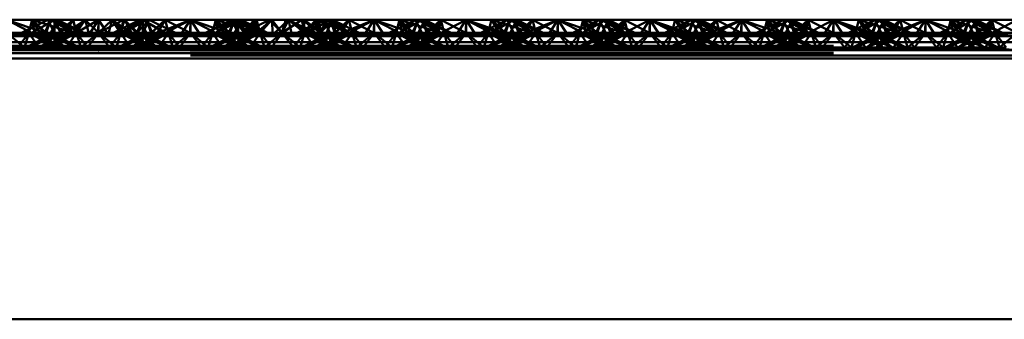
# Paper-space layout 'Layout1' of a CAD drawing. Extents: x -2 to 1033, y -36 to 596.
# Tile 145 of 256: x 369.792 to 372.471, y 417.213 to 418.029. Entities that reach past the tile are written whole.
import ezdxf

# ---------------------------------------------------------------- set-up
doc = ezdxf.new("R2010")
doc.units = 0
doc.linetypes.add('ACAD_ISO02W100', pattern=[15, 12, -3])
doc.layers.add('SS_ZEBRIKY', color=24, linetype='CONTINUOUS', lineweight=50)

psp = doc.layouts.get("Layout1")

# ---------------------------------------------------------------- linework, layer by layer
at = {"layer": 'SS_ZEBRIKY', "color": 3, "linetype": 'ACAD_ISO02W100', "ltscale": 0.25}
for p, q in [((369.7563, 418.0288), (369.833, 417.9888)), ((369.8253, 418.0288), (369.8163, 417.993)), ((369.8868, 418.0288), (369.8248, 417.993)), ((369.8253, 418.0288), (369.833, 417.9888)), ((369.8466, 417.9922), (369.8253, 418.0288)), ((369.8634, 417.993), (369.8253, 418.0288)), ((369.8758, 418.0288), (369.8603, 417.993)), ((369.8634, 417.993), (369.8758, 418.0288)), ((369.8684, 418.0288), (369.8863, 417.993)), ((369.8724, 418.021), (369.8758, 418.0288)), ((369.8758, 418.0288), (369.9369, 417.993)), ((369.9389, 417.993), (369.8758, 418.0288)), ((369.8758, 418.0288), (369.9658, 417.993)), ((369.8813, 418.003), (369.8942, 418.0288)), ((369.8868, 418.0288), (369.8863, 417.993)), ((369.8863, 417.993), (369.8865, 418.0288)), ((369.9024, 417.993), (369.8865, 418.0288)), ((369.8868, 418.0288), (369.9024, 417.993)), ((369.9389, 417.993), (369.8942, 418.0288)), ((369.9658, 417.993), (369.8942, 418.0288)), ((369.901, 417.993), (369.937, 418.0288)), ((369.937, 418.0288), (369.9024, 417.993)), ((369.9024, 417.993), (369.9358, 418.0288)), ((369.9358, 418.0288), (369.9463, 417.993)), ((369.937, 418.0288), (369.9463, 417.993)), ((370.0057, 418.0288), (369.9463, 417.993)), ((369.9463, 417.993), (369.9698, 418.0288)), ((370.0063, 417.993), (369.9698, 418.0288)), ((370.0057, 418.0288), (370.0053, 417.993)), ((370.0057, 418.0288), (370.0063, 417.993)), ((370.0745, 418.0288), (370.0063, 417.993)), ((370.0429, 418.0288), (370.0063, 417.993)), ((370.0063, 418.0288), (370.0063, 417.993)), ((370.0429, 418.0288), (370.0663, 417.993)), ((370.1184, 418.0288), (370.0469, 417.993)), ((370.0663, 417.993), (370.1252, 418.0288)), ((370.0768, 418.0288), (370.0663, 417.993)), ((370.0663, 417.993), (370.0745, 418.0288)), ((370.1369, 418.0288), (370.0743, 417.993)), ((370.1184, 418.0288), (370.0743, 417.993)), ((370.0745, 418.0288), (370.1099, 417.993)), ((370.0748, 417.993), (370.1369, 418.0288)), ((370.0748, 417.993), (370.1184, 418.0288)), ((370.0768, 418.0288), (370.1103, 417.993)), ((370.1103, 417.993), (370.1442, 418.0288)), ((370.1265, 418.0288), (370.1103, 417.993)), ((370.1103, 417.993), (370.1252, 418.0288)), ((370.1184, 418.0288), (370.1313, 418.003)), ((370.1869, 417.993), (370.1252, 418.0288)), ((370.1263, 417.993), (370.1442, 418.0288)), ((370.1265, 418.0288), (370.1263, 417.993)), ((370.1369, 418.0288), (370.1493, 417.993)), ((370.1401, 418.0207), (370.1369, 418.0288)), ((370.1524, 417.993), (370.1369, 418.0288)), ((370.1369, 418.0288), (370.1403, 418.021)), ((370.1874, 418.0288), (370.1493, 417.993)), ((370.1661, 417.9922), (370.2563, 418.0288)), ((370.1874, 418.0288), (370.1661, 417.9922)), ((370.1796, 417.9888), (370.2563, 418.0288)), ((370.1874, 418.0288), (370.1963, 417.993)), ((370.1874, 418.0288), (370.1936, 418.0041)), ((370.2563, 418.0288), (370.2303, 417.9888)), ((370.2563, 418.0288), (370.2824, 417.9888)), ((370.2563, 418.0288), (370.333, 417.9888)), ((370.2563, 418.0288), (370.2563, 417.993)), ((370.3758, 418.0288), (370.2969, 417.993)), ((370.3253, 418.0288), (370.3163, 417.993)), ((370.3971, 418.0288), (370.3248, 417.993)), ((370.3758, 418.0288), (370.3248, 417.993)), ((370.3253, 418.0288), (370.333, 417.9888)), ((370.3253, 418.0288), (370.3466, 417.9922)), ((370.3634, 417.993), (370.3253, 418.0288)), ((370.3758, 418.0288), (370.3603, 417.993)), ((370.3634, 417.993), (370.3758, 418.0288)), ((370.3684, 418.0288), (370.3863, 417.993)), ((370.3724, 418.021), (370.3758, 418.0288)), ((370.3758, 418.0288), (370.3863, 417.993)), ((370.3758, 418.0288), (370.4024, 417.993)), ((370.3758, 418.0288), (370.4369, 417.993)), ((370.4389, 417.993), (370.3758, 418.0288)), ((370.3758, 418.0288), (370.4658, 417.993)), ((370.3813, 418.003), (370.3942, 418.0288)), ((370.3863, 417.993), (370.3865, 418.0288)), ((370.4024, 417.993), (370.3865, 418.0288)), ((370.4389, 417.993), (370.3942, 418.0288)), ((370.4658, 417.993), (370.3942, 418.0288)), ((370.3971, 418.0288), (370.401, 417.993)), ((370.3971, 418.0288), (370.4024, 417.993)), ((370.3971, 418.0288), (370.4463, 417.993)), ((370.401, 417.993), (370.4711, 418.0288)), ((370.401, 417.993), (370.43, 418.0288)), ((370.4024, 417.993), (370.4358, 418.0288)), ((370.43, 418.0288), (370.4463, 417.993)), ((370.4463, 417.993), (370.4358, 418.0288)), ((370.4778, 418.0288), (370.4463, 417.993)), ((370.4463, 417.993), (370.4711, 418.0288)), ((370.4711, 418.0288), (370.5053, 417.993)), ((370.4711, 418.0288), (370.5063, 417.993)), ((370.5063, 417.993), (370.4778, 418.0288)), ((370.5053, 417.993), (370.5597, 418.0288)), ((370.5159, 418.0288), (370.5053, 417.993)), ((370.5063, 417.993), (370.5597, 418.0288)), ((370.5228, 418.0288), (370.5063, 417.993)), ((370.5159, 418.0288), (370.5063, 417.993)), ((370.5228, 418.0288), (370.5663, 417.993)), ((370.6184, 418.0288), (370.5469, 417.993)), ((370.5663, 417.993), (370.5597, 418.0288)), ((370.5597, 418.0288), (370.6099, 417.993)), ((370.566, 418.0288), (370.5663, 417.993)), ((370.5663, 417.993), (370.6029, 418.0288)), ((370.5663, 417.993), (370.5978, 418.0288)), ((370.6369, 418.0288), (370.5743, 417.993)), ((370.6184, 418.0288), (370.5743, 417.993)), ((370.5748, 417.993), (370.6369, 418.0288)), ((370.5748, 417.993), (370.6184, 418.0288)), ((370.5978, 418.0288), (370.6099, 417.993)), ((370.5978, 418.0288), (370.6103, 417.993)), ((370.6869, 417.993), (370.5978, 418.0288)), ((370.6029, 418.0288), (370.6103, 417.993)), ((370.6103, 417.993), (370.6429, 418.0288)), ((370.6103, 417.993), (370.6418, 418.0288)), ((370.6295, 418.0288), (370.6103, 417.993)), ((370.6103, 417.993), (370.6262, 418.0288)), ((370.6184, 418.0288), (370.6311, 418.0034)), ((370.6869, 417.993), (370.6262, 418.0288)), ((370.6263, 417.993), (370.6429, 418.0288)), ((370.6263, 417.993), (370.6418, 418.0288)), ((370.6369, 418.0288), (370.6493, 417.993)), ((370.6397, 418.0218), (370.6369, 418.0288)), ((370.6369, 418.0288), (370.6398, 418.0221)), ((370.6524, 417.993), (370.6369, 418.0288)), ((370.6869, 417.993), (370.6418, 418.0288)), ((370.7158, 417.993), (370.6418, 418.0288)), ((370.6874, 418.0288), (370.6493, 417.993)), ((370.6661, 417.9922), (370.7563, 418.0288)), ((370.6661, 417.9922), (370.6874, 418.0288)), ((370.6796, 417.9888), (370.7563, 418.0288)), ((370.6874, 418.0288), (370.6936, 418.0039)), ((370.6874, 418.0288), (370.6963, 417.993)), ((370.7563, 418.0288), (370.7303, 417.9888)), ((370.7563, 418.0288), (370.7824, 417.9888)), ((370.7563, 418.0288), (370.833, 417.9888)), ((370.7563, 418.0288), (370.7563, 417.993)), ((370.8253, 418.0288), (370.8163, 417.993)), ((370.8869, 418.0288), (370.8248, 417.993)), ((370.8248, 417.993), (370.8684, 418.0288)), ((370.8253, 418.0288), (370.833, 417.9888)), ((370.8253, 418.0288), (370.8466, 417.9922)), ((370.8634, 417.993), (370.8253, 418.0288)), ((370.8758, 418.0288), (370.8603, 417.993)), ((370.8634, 417.993), (370.8758, 418.0288)), ((370.8684, 418.0288), (370.8863, 417.993)), ((370.8724, 418.021), (370.8758, 418.0288)), ((370.8758, 418.0288), (370.9369, 417.993)), ((370.9389, 417.993), (370.8758, 418.0288)), ((370.8758, 418.0288), (370.9658, 417.993)), ((370.8813, 418.003), (370.8942, 418.0288)), ((370.8869, 418.0288), (370.901, 417.993)), ((370.8869, 418.0288), (370.9024, 417.993)), ((370.9389, 417.993), (370.8942, 418.0288)), ((370.9658, 417.993), (370.8942, 418.0288)), ((370.9374, 418.0288), (370.901, 417.993)), ((370.9374, 418.0288), (370.9463, 417.993)), ((370.9374, 418.0288), (371.0053, 417.993)), ((371.0063, 418.0288), (371.0053, 417.993)), ((371.0063, 418.0288), (371.1099, 417.993)), ((371.0063, 418.0288), (371.0063, 417.993)), ((371.1184, 418.0288), (371.0469, 417.993)), ((371.0663, 417.993), (371.0753, 418.0288)), ((371.1369, 418.0288), (371.0743, 417.993)), ((371.1184, 418.0288), (371.0743, 417.993)), ((371.0748, 417.993), (371.1369, 418.0288)), ((371.0748, 417.993), (371.1184, 418.0288)), ((371.1099, 417.993), (371.0753, 418.0288)), ((371.1869, 417.993), (371.0753, 418.0288)), ((371.1103, 417.993), (371.1258, 418.0288)), ((371.1184, 418.0288), (371.1313, 418.003)), ((371.1869, 417.993), (371.1258, 418.0288)), ((371.2158, 417.993), (371.1258, 418.0288)), ((371.1263, 417.993), (371.1442, 418.0288)), ((371.1369, 418.0288), (371.1493, 417.993)), ((371.1401, 418.0206), (371.1369, 418.0288)), ((371.1369, 418.0288), (371.1403, 418.021)), ((371.1524, 417.993), (371.1369, 418.0288)), ((371.1874, 418.0288), (371.1493, 417.993)), ((371.1661, 417.9922), (371.2563, 418.0288)), ((371.1661, 417.9922), (371.1874, 418.0288)), ((371.1796, 417.9888), (371.2563, 418.0288)), ((371.1874, 418.0288), (371.1963, 417.993)), ((371.1936, 418.0041), (371.1874, 418.0288)), ((371.2563, 418.0288), (371.2303, 417.9888)), ((371.2563, 418.0288), (371.2824, 417.9888)), ((371.2563, 418.0288), (371.333, 417.9888)), ((371.2563, 418.0288), (371.2563, 417.993)), ((371.3253, 418.0288), (371.3163, 417.993)), ((371.3869, 418.0288), (371.3248, 417.993)), ((371.3248, 417.993), (371.3684, 418.0288)), ((371.3253, 418.0288), (371.333, 417.9888)), ((371.3253, 418.0288), (371.3466, 417.9922)), ((371.3253, 418.0288), (371.3634, 417.993)), ((371.3758, 418.0288), (371.3603, 417.993)), ((371.3634, 417.993), (371.3758, 418.0288)), ((371.3684, 418.0288), (371.3863, 417.993)), ((371.3724, 418.021), (371.3758, 418.0288)), ((371.3758, 418.0288), (371.4369, 417.993)), ((371.4389, 417.993), (371.3758, 418.0288)), ((371.3758, 418.0288), (371.4658, 417.993)), ((371.3813, 418.003), (371.3942, 418.0288)), ((371.3869, 418.0288), (371.401, 417.993)), ((371.3869, 418.0288), (371.4024, 417.993)), ((371.4389, 417.993), (371.3942, 418.0288)), ((371.4658, 417.993), (371.3942, 418.0288)), ((371.4374, 418.0288), (371.401, 417.993)), ((371.4374, 418.0288), (371.4463, 417.993)), ((371.4374, 418.0288), (371.5053, 417.993)), ((371.5063, 418.0288), (371.5053, 417.993)), ((371.5063, 418.0288), (371.6099, 417.993)), ((371.5063, 418.0288), (371.5063, 417.993)), ((371.6184, 418.0288), (371.5469, 417.993)), ((371.5663, 417.993), (371.5753, 418.0288)), ((371.6369, 418.0288), (371.5743, 417.993)), ((371.6184, 418.0288), (371.5743, 417.993)), ((371.5748, 417.993), (371.6369, 418.0288)), ((371.5748, 417.993), (371.6184, 418.0288)), ((371.6099, 417.993), (371.5753, 418.0288)), ((371.6869, 417.993), (371.5753, 418.0288)), ((371.6103, 417.993), (371.6258, 418.0288)), ((371.6184, 418.0288), (371.6313, 418.003)), ((371.6869, 417.993), (371.6258, 418.0288)), ((371.7158, 417.993), (371.6258, 418.0288)), ((371.6263, 417.993), (371.6442, 418.0288)), ((371.6369, 418.0288), (371.6493, 417.993)), ((371.6401, 418.0206), (371.6369, 418.0288)), ((371.6524, 417.993), (371.6369, 418.0288)), ((371.6369, 418.0288), (371.6403, 418.021)), ((371.6493, 417.993), (371.6874, 418.0288)), ((371.6661, 417.9922), (371.7563, 418.0288)), ((371.6661, 417.9922), (371.6874, 418.0288)), ((371.6796, 417.9888), (371.7563, 418.0288)), ((371.6936, 418.0041), (371.6874, 418.0288)), ((371.6963, 417.993), (371.6874, 418.0288)), ((371.7563, 418.0288), (371.7303, 417.9888)), ((371.7563, 418.0288), (371.7824, 417.9888)), ((371.7563, 418.0288), (371.833, 417.9888)), ((371.7563, 418.0288), (371.7563, 417.993)), ((371.8253, 418.0288), (371.8163, 417.993)), ((371.8869, 418.0288), (371.8248, 417.993)), ((371.8248, 417.993), (371.8684, 418.0288)), ((371.8253, 418.0288), (371.833, 417.9888)), ((371.8253, 418.0288), (371.8466, 417.9922)), ((371.8253, 418.0288), (371.8634, 417.993)), ((371.8758, 418.0288), (371.8603, 417.993)), ((371.8758, 418.0288), (371.8634, 417.993)), ((371.8684, 418.0288), (371.8863, 417.993)), ((371.8758, 418.0288), (371.8724, 418.021)), ((371.8758, 418.0288), (371.9369, 417.993)), ((371.9389, 417.993), (371.8758, 418.0288)), ((371.8758, 418.0288), (371.9658, 417.993)), ((371.8813, 418.003), (371.8942, 418.0288)), ((371.8869, 418.0288), (371.901, 417.993)), ((371.8869, 418.0288), (371.9024, 417.993)), ((371.9389, 417.993), (371.8942, 418.0288)), ((371.9658, 417.993), (371.8942, 418.0288)), ((371.9374, 418.0288), (371.901, 417.993)), ((371.9374, 418.0288), (371.9463, 417.993)), ((371.9374, 418.0288), (372.0053, 417.993)), ((372.0063, 418.0288), (372.0053, 417.993)), ((372.1099, 417.993), (372.0063, 418.0288)), ((372.0063, 418.0288), (372.0063, 417.993)), ((372.1184, 418.0288), (372.0469, 417.993)), ((372.0663, 417.993), (372.0753, 418.0288)), ((372.1369, 418.0288), (372.0743, 417.993)), ((372.1184, 418.0288), (372.0743, 417.993)), ((372.0748, 417.993), (372.1369, 418.0288)), ((372.0748, 417.993), (372.1184, 418.0288)), ((372.1099, 417.993), (372.0753, 418.0288)), ((372.1869, 417.993), (372.0753, 418.0288)), ((372.1103, 417.993), (372.1258, 418.0288)), ((372.1184, 418.0288), (372.1313, 418.003)), ((372.1869, 417.993), (372.1258, 418.0288)), ((372.2158, 417.993), (372.1258, 418.0288)), ((372.1263, 417.993), (372.1442, 418.0288)), ((372.1369, 418.0288), (372.1493, 417.993)), ((372.1401, 418.0206), (372.1369, 418.0288)), ((372.1403, 418.021), (372.1369, 418.0288)), ((372.1524, 417.993), (372.1369, 418.0288)), ((372.1493, 417.993), (372.1874, 418.0288)), ((372.1661, 417.9922), (372.2563, 418.0288)), ((372.1661, 417.9922), (372.1874, 418.0288)), ((372.1796, 417.9888), (372.2563, 418.0288)), ((372.1963, 417.993), (372.1874, 418.0288)), ((372.1936, 418.0041), (372.1874, 418.0288)), ((372.2563, 418.0288), (372.2303, 417.9888)), ((372.2824, 417.9888), (372.2563, 418.0288)), ((372.2563, 418.0288), (372.333, 417.9888)), ((372.2563, 417.993), (372.2563, 418.0288)), ((372.3253, 418.0288), (372.3163, 417.993)), ((372.3869, 418.0288), (372.3248, 417.993)), ((372.3248, 417.993), (372.3684, 418.0288)), ((372.333, 417.9888), (372.3253, 418.0288)), ((372.3253, 418.0288), (372.3466, 417.9922)), ((372.3253, 418.0288), (372.3634, 417.993)), ((372.3758, 418.0288), (372.3603, 417.993)), ((372.3758, 418.0288), (372.3634, 417.993)), ((372.3684, 418.0288), (372.3863, 417.993)), ((372.3758, 418.0288), (372.4369, 417.993)), ((372.3758, 418.0288), (372.4389, 417.993)), ((372.3758, 418.0288), (372.4658, 417.993)), ((372.3813, 418.003), (372.3942, 418.0288)), ((372.3869, 418.0288), (372.401, 417.993)), ((372.3869, 418.0288), (372.4024, 417.993)), ((372.4389, 417.993), (372.3942, 418.0288)), ((372.4658, 417.993), (372.3942, 418.0288)), ((372.4374, 418.0288), (372.401, 417.993)), ((372.4374, 418.0288), (372.4463, 417.993)), ((372.4374, 418.0288), (372.5053, 417.993)), ((369.8226, 418.0059), (369.8599, 417.993)), ((369.8393, 418.0143), (369.8599, 417.993)), ((369.8516, 418.0204), (369.9369, 417.993)), ((369.8763, 417.993), (369.8813, 418.003)), ((370.1313, 418.003), (370.1363, 417.993)), ((370.151, 417.993), (370.1401, 418.0207)), ((370.1403, 418.021), (370.1524, 417.993)), ((370.151, 417.993), (370.1728, 418.0145)), ((370.1936, 418.0041), (370.1963, 417.993)), ((370.3226, 418.0059), (370.3599, 417.993)), ((370.3393, 418.0143), (370.3599, 417.993)), ((370.3516, 418.0204), (370.4369, 417.993)), ((370.3603, 417.993), (370.3724, 418.021)), ((370.3763, 417.993), (370.3813, 418.003)), ((370.6311, 418.0034), (370.6363, 417.993)), ((370.651, 417.993), (370.6397, 418.0218)), ((370.6398, 418.0221), (370.6524, 417.993)), ((370.651, 417.993), (370.6726, 418.0142)), ((370.6936, 418.0039), (370.6963, 417.993)), ((370.8226, 418.0059), (370.8599, 417.993)), ((370.8393, 418.0143), (370.8599, 417.993)), ((370.8516, 418.0204), (370.9369, 417.993)), ((370.8763, 417.993), (370.8813, 418.003)), ((371.1313, 418.003), (371.1363, 417.993)), ((371.151, 417.993), (371.1401, 418.0206)), ((371.1403, 418.021), (371.1524, 417.993)), ((371.151, 417.993), (371.1728, 418.0145)), ((371.1963, 417.993), (371.1936, 418.0041)), ((371.3226, 418.0059), (371.3599, 417.993)), ((371.3393, 418.0143), (371.3599, 417.993)), ((371.3516, 418.0204), (371.3767, 418.0123)), ((371.3603, 417.993), (371.3724, 418.021)), ((371.3763, 417.993), (371.3813, 418.003)), ((371.3767, 418.0123), (371.4369, 417.993)), ((371.6313, 418.003), (371.6363, 417.993)), ((371.651, 417.993), (371.6401, 418.0206)), ((371.6403, 418.021), (371.6524, 417.993)), ((371.651, 417.993), (371.6728, 418.0145)), ((371.6963, 417.993), (371.6936, 418.0041)), ((371.8226, 418.0059), (371.8599, 417.993)), ((371.8393, 418.0143), (371.8599, 417.993)), ((371.8516, 418.0204), (371.9369, 417.993)), ((371.8724, 418.021), (371.8603, 417.993)), ((371.8763, 417.993), (371.8813, 418.003)), ((372.1313, 418.003), (372.1363, 417.993)), ((372.151, 417.993), (372.1401, 418.0206)), ((372.1524, 417.993), (372.1403, 418.021)), ((372.151, 417.993), (372.1728, 418.0145)), ((372.1963, 417.993), (372.1936, 418.0041)), ((372.3226, 418.0059), (372.3599, 417.993)), ((372.3393, 418.0143), (372.3599, 417.993)), ((372.3516, 418.0204), (372.3767, 418.0123)), ((372.3763, 417.993), (372.3813, 418.003)), ((372.3767, 418.0123), (372.4369, 417.993)), ((369.7563, 417.993), (369.8048, 417.953)), ((369.7563, 417.9835), (369.833, 417.9888)), ((369.8163, 417.993), (369.7863, 417.953)), ((369.8163, 417.993), (369.8048, 417.953)), ((369.8083, 417.953), (369.9024, 417.993)), ((369.8863, 417.993), (369.8083, 417.953)), ((369.8163, 417.993), (369.8344, 417.9664)), ((369.8163, 417.993), (369.8903, 417.953)), ((369.8163, 417.993), (369.8559, 417.9774)), ((369.9024, 417.993), (369.8183, 417.953)), ((369.8863, 417.993), (369.8183, 417.953)), ((369.833, 417.9888), (369.8466, 417.9922)), ((369.8448, 417.953), (369.9463, 417.993)), ((369.8448, 417.953), (369.9024, 417.993)), ((369.8634, 417.993), (369.8466, 417.9922)), ((369.8559, 417.9774), (369.9179, 417.953)), ((369.8603, 417.993), (369.8903, 417.953)), ((369.8713, 417.9853), (369.8603, 417.993)), ((369.8603, 417.993), (369.9444, 417.953)), ((369.8745, 417.987), (369.8603, 417.993)), ((369.9179, 417.953), (369.8713, 417.9853)), ((369.9463, 417.993), (369.8724, 417.953)), ((369.9024, 417.993), (369.8724, 417.953)), ((369.9543, 417.953), (369.8745, 417.987)), ((369.8763, 417.993), (369.9444, 417.953)), ((369.8813, 417.9905), (369.8763, 417.993)), ((369.9543, 417.953), (369.8813, 417.9905)), ((369.9024, 417.993), (369.8993, 417.993)), ((369.9463, 417.993), (369.9024, 417.993)), ((369.9161, 417.9922), (370.0966, 417.9922)), ((369.9463, 417.993), (369.9192, 417.953)), ((369.9463, 417.993), (369.9579, 417.953)), ((369.9463, 417.993), (369.9764, 417.953)), ((370.0063, 417.993), (369.9463, 417.993)), ((370.0063, 417.993), (369.9579, 417.953)), ((369.9764, 417.953), (370.0063, 417.993)), ((370.0363, 417.953), (370.0063, 417.993)), ((370.0063, 417.993), (370.0548, 417.953)), ((370.0663, 417.993), (370.0063, 417.993)), ((370.0363, 417.953), (370.0663, 417.993)), ((370.0548, 417.953), (370.0663, 417.993)), ((370.1524, 417.993), (370.0583, 417.953)), ((370.1313, 417.9905), (370.0583, 417.953)), ((370.0663, 417.993), (370.0935, 417.953)), ((370.1403, 417.953), (370.0663, 417.993)), ((370.0663, 417.993), (370.1679, 417.953)), ((370.1103, 417.993), (370.0663, 417.993)), ((370.0683, 417.953), (370.1524, 417.993)), ((370.0683, 417.953), (370.1363, 417.993)), ((370.0948, 417.953), (370.1413, 417.9853)), ((370.0948, 417.953), (370.1568, 417.9774)), ((370.1403, 417.953), (370.1103, 417.993)), ((370.1103, 417.993), (370.1679, 417.953)), ((370.1944, 417.953), (370.1103, 417.993)), ((370.1103, 417.993), (370.2043, 417.953)), ((370.1134, 417.993), (370.1103, 417.993)), ((370.1963, 417.993), (370.1224, 417.953)), ((370.1224, 417.953), (370.1524, 417.993)), ((370.1944, 417.953), (370.1263, 417.993)), ((370.2043, 417.953), (370.1263, 417.993)), ((370.1363, 417.993), (370.1313, 417.9905)), ((370.1413, 417.9853), (370.1524, 417.993)), ((370.1661, 417.9922), (370.1493, 417.993)), ((370.1568, 417.9774), (370.1963, 417.993)), ((370.1661, 417.9922), (370.1796, 417.9888)), ((370.1783, 417.9664), (370.1963, 417.993)), ((370.1796, 417.9888), (370.2563, 417.9835)), ((370.2079, 417.953), (370.1963, 417.993)), ((370.1963, 417.993), (370.2264, 417.953)), ((370.2079, 417.953), (370.2563, 417.993)), ((370.2563, 417.993), (370.2264, 417.953)), ((370.2303, 417.9888), (370.2563, 417.9835)), ((370.2563, 417.993), (370.2863, 417.953)), ((370.2563, 417.993), (370.3048, 417.953)), ((370.2563, 417.9835), (370.333, 417.9888)), ((370.2824, 417.9888), (370.2563, 417.9835)), ((370.3163, 417.993), (370.2863, 417.953)), ((370.3163, 417.993), (370.3048, 417.953)), ((370.3083, 417.953), (370.4024, 417.993)), ((370.3863, 417.993), (370.3083, 417.953)), ((370.3163, 417.993), (370.3344, 417.9664)), ((370.3163, 417.993), (370.3903, 417.953)), ((370.3163, 417.993), (370.3559, 417.9774)), ((370.4024, 417.993), (370.3183, 417.953)), ((370.3863, 417.993), (370.3183, 417.953)), ((370.333, 417.9888), (370.3466, 417.9922)), ((370.3448, 417.953), (370.4463, 417.993)), ((370.3448, 417.953), (370.4024, 417.993)), ((370.3466, 417.9922), (370.3634, 417.993)), ((370.3559, 417.9774), (370.4179, 417.953)), ((370.3603, 417.993), (370.3903, 417.953)), ((370.3713, 417.9853), (370.3603, 417.993)), ((370.3603, 417.993), (370.4444, 417.953)), ((370.3745, 417.987), (370.3603, 417.993)), ((370.4179, 417.953), (370.3713, 417.9853)), ((370.4463, 417.993), (370.3724, 417.953)), ((370.4024, 417.993), (370.3724, 417.953)), ((370.4543, 417.953), (370.3745, 417.987)), ((370.3763, 417.993), (370.4444, 417.953)), ((370.3813, 417.9905), (370.3763, 417.993)), ((370.4543, 417.953), (370.3813, 417.9905)), ((370.4024, 417.993), (370.3993, 417.993)), ((370.4463, 417.993), (370.4024, 417.993)), ((370.4161, 417.9922), (370.5966, 417.9922)), ((370.4192, 417.953), (370.4463, 417.993)), ((370.4463, 417.993), (370.4579, 417.953)), ((370.4463, 417.993), (370.4764, 417.953)), ((370.5063, 417.993), (370.4463, 417.993)), ((370.5063, 417.993), (370.4579, 417.953)), ((370.4764, 417.953), (370.5063, 417.993)), ((370.5363, 417.953), (370.5063, 417.993)), ((370.5548, 417.953), (370.5063, 417.993)), ((370.5663, 417.993), (370.5063, 417.993)), ((370.5363, 417.953), (370.5663, 417.993)), ((370.5548, 417.953), (370.5663, 417.993)), ((370.6313, 417.9905), (370.5583, 417.953)), ((370.6382, 417.987), (370.5583, 417.953)), ((370.5663, 417.993), (370.5935, 417.953)), ((370.6403, 417.953), (370.5663, 417.993)), ((370.5663, 417.993), (370.6679, 417.953)), ((370.6103, 417.993), (370.5663, 417.993)), ((370.5683, 417.953), (370.6524, 417.993)), ((370.5683, 417.953), (370.6363, 417.993)), ((370.5948, 417.953), (370.6413, 417.9853)), ((370.5948, 417.953), (370.6568, 417.9774)), ((370.6403, 417.953), (370.6103, 417.993)), ((370.6103, 417.993), (370.6679, 417.953)), ((370.6944, 417.953), (370.6103, 417.993)), ((370.6103, 417.993), (370.7043, 417.953)), ((370.6134, 417.993), (370.6103, 417.993)), ((370.6963, 417.993), (370.6224, 417.953)), ((370.6224, 417.953), (370.6524, 417.993)), ((370.6944, 417.953), (370.6263, 417.993)), ((370.7043, 417.953), (370.6263, 417.993)), ((370.6363, 417.993), (370.6313, 417.9905)), ((370.6524, 417.993), (370.6382, 417.987)), ((370.6413, 417.9853), (370.6524, 417.993)), ((370.6493, 417.993), (370.6661, 417.9922)), ((370.6568, 417.9774), (370.6963, 417.993)), ((370.6661, 417.9922), (370.6796, 417.9888)), ((370.6783, 417.9664), (370.6963, 417.993)), ((370.6796, 417.9888), (370.7563, 417.9835)), ((370.7079, 417.953), (370.6963, 417.993)), ((370.6963, 417.993), (370.7264, 417.953)), ((370.7079, 417.953), (370.7563, 417.993)), ((370.7563, 417.993), (370.7264, 417.953)), ((370.7303, 417.9888), (370.7563, 417.9835)), ((370.7563, 417.993), (370.7863, 417.953)), ((370.7563, 417.993), (370.8048, 417.953)), ((370.7563, 417.9835), (370.833, 417.9888)), ((370.7824, 417.9888), (370.7563, 417.9835)), ((370.7863, 417.953), (370.8163, 417.993)), ((370.8163, 417.993), (370.8048, 417.953)), ((370.8083, 417.953), (370.9024, 417.993)), ((370.8863, 417.993), (370.8083, 417.953)), ((370.8163, 417.993), (370.8344, 417.9664)), ((370.8163, 417.993), (370.8903, 417.953)), ((370.8163, 417.993), (370.8559, 417.9774)), ((370.9024, 417.993), (370.8183, 417.953)), ((370.8863, 417.993), (370.8183, 417.953)), ((370.833, 417.9888), (370.8466, 417.9922)), ((370.8448, 417.953), (370.9463, 417.993)), ((370.8448, 417.953), (370.9024, 417.993)), ((370.8466, 417.9922), (370.8634, 417.993)), ((370.8559, 417.9774), (370.9179, 417.953)), ((370.8603, 417.993), (370.8903, 417.953)), ((370.8603, 417.993), (370.8713, 417.9853)), ((370.8603, 417.993), (370.9444, 417.953)), ((370.8745, 417.987), (370.8603, 417.993)), ((370.8713, 417.9853), (370.9179, 417.953)), ((370.9463, 417.993), (370.8724, 417.953)), ((370.9024, 417.993), (370.8724, 417.953)), ((370.9543, 417.953), (370.8745, 417.987)), ((370.8763, 417.993), (370.9444, 417.953)), ((370.8813, 417.9905), (370.8763, 417.993)), ((370.9543, 417.953), (370.8813, 417.9905)), ((370.9024, 417.993), (370.8993, 417.993)), ((370.9463, 417.993), (370.9024, 417.993)), ((370.9161, 417.9922), (371.0966, 417.9922)), ((370.9463, 417.993), (370.9192, 417.953)), ((370.9463, 417.993), (370.9579, 417.953)), ((370.9463, 417.993), (370.9764, 417.953)), ((371.0063, 417.993), (370.9463, 417.993)), ((371.0063, 417.993), (370.9579, 417.953)), ((370.9764, 417.953), (371.0063, 417.993)), ((371.0063, 417.993), (371.0363, 417.953)), ((371.0063, 417.993), (371.0548, 417.953)), ((371.0663, 417.993), (371.0063, 417.993)), ((371.0363, 417.953), (371.0663, 417.993)), ((371.0548, 417.953), (371.0663, 417.993)), ((371.1313, 417.9905), (371.0583, 417.953)), ((371.0583, 417.953), (371.1382, 417.987)), ((371.0663, 417.993), (371.0935, 417.953)), ((371.1403, 417.953), (371.0663, 417.993)), ((371.0663, 417.993), (371.1679, 417.953)), ((371.1103, 417.993), (371.0663, 417.993)), ((371.0683, 417.953), (371.1524, 417.993)), ((371.0683, 417.953), (371.1363, 417.993)), ((371.0948, 417.953), (371.1413, 417.9853)), ((371.0948, 417.953), (371.1568, 417.9774)), ((371.1403, 417.953), (371.1103, 417.993)), ((371.1103, 417.993), (371.1679, 417.953)), ((371.1944, 417.953), (371.1103, 417.993)), ((371.1103, 417.993), (371.2043, 417.953)), ((371.1134, 417.993), (371.1103, 417.993)), ((371.1224, 417.953), (371.1963, 417.993)), ((371.1224, 417.953), (371.1524, 417.993)), ((371.1944, 417.953), (371.1263, 417.993)), ((371.2043, 417.953), (371.1263, 417.993)), ((371.1363, 417.993), (371.1313, 417.9905)), ((371.1382, 417.987), (371.1524, 417.993)), ((371.1413, 417.9853), (371.1524, 417.993)), ((371.1493, 417.993), (371.1661, 417.9922)), ((371.1568, 417.9774), (371.1963, 417.993)), ((371.1796, 417.9888), (371.1661, 417.9922)), ((371.1783, 417.9664), (371.1963, 417.993)), ((371.2563, 417.9835), (371.1796, 417.9888)), ((371.2079, 417.953), (371.1963, 417.993)), ((371.1963, 417.993), (371.2264, 417.953)), ((371.2079, 417.953), (371.2563, 417.993)), ((371.2563, 417.993), (371.2264, 417.953)), ((371.2303, 417.9888), (371.2563, 417.9835)), ((371.2563, 417.993), (371.2863, 417.953)), ((371.2563, 417.993), (371.3048, 417.953)), ((371.2563, 417.9835), (371.333, 417.9888)), ((371.2824, 417.9888), (371.2563, 417.9835)), ((371.2863, 417.953), (371.3163, 417.993)), ((371.3163, 417.993), (371.3048, 417.953)), ((371.3083, 417.953), (371.4024, 417.993)), ((371.3863, 417.993), (371.3083, 417.953)), ((371.3163, 417.993), (371.3344, 417.9664)), ((371.3163, 417.993), (371.3903, 417.953)), ((371.3163, 417.993), (371.3559, 417.9774)), ((371.4024, 417.993), (371.3183, 417.953)), ((371.3863, 417.993), (371.3183, 417.953)), ((371.333, 417.9888), (371.3466, 417.9922)), ((371.3448, 417.953), (371.4463, 417.993)), ((371.3448, 417.953), (371.4024, 417.993)), ((371.3634, 417.993), (371.3466, 417.9922)), ((371.3559, 417.9774), (371.4179, 417.953)), ((371.3603, 417.993), (371.3903, 417.953)), ((371.3603, 417.993), (371.3713, 417.9853)), ((371.3603, 417.993), (371.4444, 417.953)), ((371.3745, 417.987), (371.3603, 417.993)), ((371.3713, 417.9853), (371.4179, 417.953)), ((371.4463, 417.993), (371.3724, 417.953)), ((371.4024, 417.993), (371.3724, 417.953)), ((371.4543, 417.953), (371.3745, 417.987)), ((371.3763, 417.993), (371.4444, 417.953)), ((371.3813, 417.9905), (371.3763, 417.993)), ((371.4543, 417.953), (371.3813, 417.9905)), ((371.4024, 417.993), (371.3993, 417.993)), ((371.4463, 417.993), (371.4024, 417.993)), ((371.4161, 417.9922), (371.5966, 417.9922)), ((371.4463, 417.993), (371.4192, 417.953)), ((371.4463, 417.993), (371.4579, 417.953)), ((371.4463, 417.993), (371.4764, 417.953)), ((371.5063, 417.993), (371.4463, 417.993)), ((371.5063, 417.993), (371.4579, 417.953)), ((371.4764, 417.953), (371.5063, 417.993)), ((371.5063, 417.993), (371.5363, 417.953)), ((371.5063, 417.993), (371.5548, 417.953)), ((371.5663, 417.993), (371.5063, 417.993)), ((371.5363, 417.953), (371.5663, 417.993)), ((371.5548, 417.953), (371.5663, 417.993)), ((371.6313, 417.9905), (371.5583, 417.953)), ((371.5583, 417.953), (371.6382, 417.987)), ((371.5663, 417.993), (371.5935, 417.953)), ((371.6403, 417.953), (371.5663, 417.993)), ((371.5663, 417.993), (371.6679, 417.953)), ((371.6103, 417.993), (371.5663, 417.993)), ((371.5683, 417.953), (371.6524, 417.993)), ((371.6363, 417.993), (371.5683, 417.953)), ((371.5948, 417.953), (371.6413, 417.9853)), ((371.5948, 417.953), (371.6568, 417.9774)), ((371.6403, 417.953), (371.6103, 417.993)), ((371.6103, 417.993), (371.6679, 417.953)), ((371.6944, 417.953), (371.6103, 417.993)), ((371.6103, 417.993), (371.7043, 417.953)), ((371.6134, 417.993), (371.6103, 417.993)), ((371.6224, 417.953), (371.6963, 417.993)), ((371.6224, 417.953), (371.6524, 417.993)), ((371.6944, 417.953), (371.6263, 417.993)), ((371.7043, 417.953), (371.6263, 417.993)), ((371.6363, 417.993), (371.6313, 417.9905)), ((371.6382, 417.987), (371.6524, 417.993)), ((371.6413, 417.9853), (371.6524, 417.993)), ((371.6493, 417.993), (371.6661, 417.9922)), ((371.6568, 417.9774), (371.6963, 417.993)), ((371.6661, 417.9922), (371.6796, 417.9888)), ((371.6783, 417.9664), (371.6963, 417.993)), ((371.6796, 417.9888), (371.7563, 417.9835)), ((371.7079, 417.953), (371.6963, 417.993)), ((371.6963, 417.993), (371.7264, 417.953)), ((371.7079, 417.953), (371.7563, 417.993)), ((371.7563, 417.993), (371.7264, 417.953)), ((371.7303, 417.9888), (371.7563, 417.9835)), ((371.7563, 417.993), (371.7863, 417.953)), ((371.7563, 417.993), (371.8048, 417.953)), ((371.7563, 417.9835), (371.833, 417.9888)), ((371.7824, 417.9888), (371.7563, 417.9835)), ((371.7863, 417.953), (371.8163, 417.993)), ((371.8163, 417.993), (371.8048, 417.953)), ((371.8083, 417.953), (371.9024, 417.993)), ((371.8863, 417.993), (371.8083, 417.953)), ((371.8163, 417.993), (371.8344, 417.9664)), ((371.8163, 417.993), (371.8903, 417.953)), ((371.8163, 417.993), (371.8559, 417.9774)), ((371.9024, 417.993), (371.8183, 417.953)), ((371.8863, 417.993), (371.8183, 417.953)), ((371.833, 417.9888), (371.8466, 417.9922)), ((371.8448, 417.953), (371.9463, 417.993)), ((371.8448, 417.953), (371.9024, 417.993)), ((371.8634, 417.993), (371.8466, 417.9922)), ((371.8559, 417.9774), (371.9179, 417.953)), ((371.8603, 417.993), (371.8903, 417.953)), ((371.8603, 417.993), (371.8713, 417.9853)), ((371.8603, 417.993), (371.9444, 417.953)), ((371.9543, 417.953), (371.8603, 417.993)), ((371.8713, 417.9853), (371.9179, 417.953)), ((371.9463, 417.993), (371.8724, 417.953)), ((371.9024, 417.993), (371.8724, 417.953)), ((371.8763, 417.993), (371.9444, 417.953)), ((371.8813, 417.9905), (371.8763, 417.993)), ((371.9543, 417.953), (371.8813, 417.9905)), ((371.9024, 417.993), (371.8993, 417.993)), ((371.9463, 417.993), (371.9024, 417.993)), ((371.9161, 417.9922), (372.0966, 417.9922)), ((371.9463, 417.993), (371.9192, 417.953)), ((371.9463, 417.993), (371.9579, 417.953)), ((371.9463, 417.993), (371.9764, 417.953)), ((372.0063, 417.993), (371.9463, 417.993)), ((372.0063, 417.993), (371.9579, 417.953)), ((371.9764, 417.953), (372.0063, 417.993)), ((372.0363, 417.953), (372.0063, 417.993)), ((372.0548, 417.953), (372.0063, 417.993)), ((372.0663, 417.993), (372.0063, 417.993)), ((372.0363, 417.953), (372.0663, 417.993)), ((372.0548, 417.953), (372.0663, 417.993)), ((372.1313, 417.9905), (372.0583, 417.953)), ((372.0583, 417.953), (372.1382, 417.987)), ((372.0663, 417.993), (372.0935, 417.953)), ((372.1403, 417.953), (372.0663, 417.993)), ((372.0663, 417.993), (372.1679, 417.953)), ((372.1103, 417.993), (372.0663, 417.993)), ((372.0683, 417.953), (372.1524, 417.993)), ((372.0683, 417.953), (372.1363, 417.993)), ((372.0948, 417.953), (372.1413, 417.9853)), ((372.0948, 417.953), (372.1568, 417.9774)), ((372.1403, 417.953), (372.1103, 417.993)), ((372.1103, 417.993), (372.1679, 417.953)), ((372.1944, 417.953), (372.1103, 417.993)), ((372.1103, 417.993), (372.2043, 417.953)), ((372.1134, 417.993), (372.1103, 417.993)), ((372.1224, 417.953), (372.1963, 417.993)), ((372.1224, 417.953), (372.1524, 417.993)), ((372.1944, 417.953), (372.1263, 417.993)), ((372.2043, 417.953), (372.1263, 417.993)), ((372.1363, 417.993), (372.1313, 417.9905)), ((372.1382, 417.987), (372.1524, 417.993)), ((372.1413, 417.9853), (372.1524, 417.993)), ((372.1493, 417.993), (372.1661, 417.9922)), ((372.1568, 417.9774), (372.1963, 417.993)), ((372.1661, 417.9922), (372.1796, 417.9888)), ((372.1783, 417.9664), (372.1963, 417.993)), ((372.1796, 417.9888), (372.2563, 417.9835)), ((372.2079, 417.953), (372.1963, 417.993)), ((372.1963, 417.993), (372.2264, 417.953)), ((372.2079, 417.953), (372.2563, 417.993)), ((372.2264, 417.953), (372.2563, 417.993)), ((372.2303, 417.9888), (372.2563, 417.9835)), ((372.2563, 417.993), (372.2863, 417.953)), ((372.2563, 417.993), (372.3048, 417.953)), ((372.2563, 417.9835), (372.333, 417.9888)), ((372.2563, 417.9835), (372.2824, 417.9888)), ((372.2863, 417.953), (372.3163, 417.993)), ((372.3048, 417.953), (372.3163, 417.993)), ((372.3083, 417.953), (372.4024, 417.993)), ((372.3863, 417.993), (372.3083, 417.953)), ((372.3163, 417.993), (372.3344, 417.9664)), ((372.3163, 417.993), (372.3903, 417.953)), ((372.3163, 417.993), (372.3559, 417.9774)), ((372.4024, 417.993), (372.3183, 417.953)), ((372.3863, 417.993), (372.3183, 417.953)), ((372.333, 417.9888), (372.3466, 417.9922)), ((372.3448, 417.953), (372.4463, 417.993)), ((372.3448, 417.953), (372.4024, 417.993)), ((372.3634, 417.993), (372.3466, 417.9922)), ((372.3559, 417.9774), (372.4179, 417.953)), ((372.3603, 417.993), (372.3903, 417.953)), ((372.3603, 417.993), (372.3713, 417.9853)), ((372.3603, 417.993), (372.4444, 417.953)), ((372.3745, 417.987), (372.3603, 417.993)), ((372.3713, 417.9853), (372.4179, 417.953)), ((372.4463, 417.993), (372.3724, 417.953)), ((372.4024, 417.993), (372.3724, 417.953)), ((372.4543, 417.953), (372.3745, 417.987)), ((372.3763, 417.993), (372.4444, 417.953)), ((372.3813, 417.9905), (372.3763, 417.993)), ((372.4543, 417.953), (372.3813, 417.9905)), ((372.4024, 417.993), (372.3993, 417.993)), ((372.4463, 417.993), (372.4024, 417.993)), ((372.4161, 417.9922), (372.5966, 417.9922)), ((372.4192, 417.953), (372.4463, 417.993)), ((372.4463, 417.993), (372.4579, 417.953)), ((372.4764, 417.953), (372.4463, 417.993)), ((372.5063, 417.993), (372.4463, 417.993)), ((372.4579, 417.953), (372.5063, 417.993)), ((369.0063, 417.958), (377.0063, 417.958)), ((369.5935, 417.953), (369.9192, 417.953)), ((369.7563, 417.9454), (369.8435, 417.953)), ((369.8344, 417.9664), (369.8435, 417.953)), ((369.9192, 417.953), (370.0063, 417.9454)), ((369.9192, 417.953), (369.9764, 417.953)), ((369.9764, 417.953), (370.0063, 417.9454)), ((369.9764, 417.953), (370.0363, 417.953)), ((370.0063, 417.9454), (370.0935, 417.953)), ((370.0063, 417.9454), (370.0363, 417.953)), ((370.0363, 417.953), (370.0935, 417.953)), ((370.0935, 417.953), (370.4192, 417.953)), ((370.1692, 417.953), (370.1783, 417.9664)), ((370.1692, 417.953), (370.2563, 417.9454)), ((370.2264, 417.953), (370.2563, 417.9454)), ((370.2563, 417.9454), (370.3435, 417.953)), ((370.2863, 417.953), (370.2563, 417.9454)), ((370.3344, 417.9664), (370.3435, 417.953)), ((370.4192, 417.953), (370.5063, 417.9454)), ((370.4192, 417.953), (370.4764, 417.953)), ((370.4764, 417.953), (370.5063, 417.9454)), ((370.4764, 417.953), (370.5363, 417.953)), ((370.5935, 417.953), (370.5063, 417.9454)), ((370.5063, 417.9454), (370.5363, 417.953)), ((370.5363, 417.953), (370.5935, 417.953)), ((370.5935, 417.953), (370.9192, 417.953)), ((370.6692, 417.953), (370.6783, 417.9664)), ((370.6692, 417.953), (370.7563, 417.9454)), ((370.7264, 417.953), (370.7563, 417.9454)), ((370.7563, 417.9454), (370.8435, 417.953)), ((370.7863, 417.953), (370.7563, 417.9454)), ((370.8344, 417.9664), (370.8435, 417.953)), ((370.9192, 417.953), (371.0063, 417.9454)), ((370.9192, 417.953), (370.9764, 417.953)), ((370.9764, 417.953), (371.0063, 417.9454)), ((370.9764, 417.953), (371.0363, 417.953)), ((371.0935, 417.953), (371.0063, 417.9454)), ((371.0063, 417.9454), (371.0363, 417.953)), ((371.0363, 417.953), (371.0935, 417.953)), ((371.0935, 417.953), (371.4192, 417.953)), ((371.1692, 417.953), (371.1783, 417.9664)), ((371.2563, 417.9454), (371.1692, 417.953)), ((371.2264, 417.953), (371.2563, 417.9454)), ((371.2563, 417.9454), (371.3435, 417.953)), ((371.2863, 417.953), (371.2563, 417.9454)), ((371.3344, 417.9664), (371.3435, 417.953)), ((371.4192, 417.953), (371.5063, 417.9454)), ((371.4192, 417.953), (371.4764, 417.953)), ((371.4764, 417.953), (371.5063, 417.9454)), ((371.4764, 417.953), (371.5363, 417.953)), ((371.5935, 417.953), (371.5063, 417.9454)), ((371.5063, 417.9454), (371.5363, 417.953)), ((371.5363, 417.953), (371.5935, 417.953)), ((371.5935, 417.953), (371.9192, 417.953)), ((371.6692, 417.953), (371.6783, 417.9664)), ((371.7563, 417.9454), (371.6692, 417.953)), ((371.7264, 417.953), (371.7563, 417.9454)), ((371.7563, 417.9454), (371.8435, 417.953)), ((371.7863, 417.953), (371.7563, 417.9454)), ((371.8344, 417.9664), (371.8435, 417.953)), ((371.9192, 417.953), (372.0063, 417.9454)), ((371.9192, 417.953), (371.9764, 417.953)), ((372.0063, 417.9454), (371.9764, 417.953)), ((371.9764, 417.953), (372.0363, 417.953)), ((372.0935, 417.953), (372.0063, 417.9454)), ((372.0063, 417.9454), (372.0363, 417.953)), ((372.0363, 417.953), (372.0935, 417.953)), ((372.0935, 417.953), (372.4192, 417.953)), ((372.1692, 417.953), (372.1783, 417.9664)), ((372.2563, 417.9454), (372.1692, 417.953)), ((372.2264, 417.953), (372.2563, 417.9454)), ((372.2563, 417.9454), (372.3435, 417.953)), ((372.2563, 417.9454), (372.2863, 417.953)), ((372.3344, 417.9664), (372.3435, 417.953)), ((372.4192, 417.953), (372.5063, 417.9454)), ((372.4192, 417.953), (372.4764, 417.953)), ((377.0063, 417.9454), (369.0063, 417.9454)), ((369.0063, 417.939), (377.0063, 417.939)), ((369.0063, 417.938), (377.0063, 417.938)), ((377.0063, 417.9313), (369.0063, 417.9313))]:
    psp.add_line(p, q, dxfattribs=at)
at = {"layer": 'SS_ZEBRIKY', "color": 7, "linetype": 'Continuous', "ltscale": 0.25}
for p, q in [((369.7563, 418.0288), (369.8226, 418.0059)), ((369.8253, 418.0288), (369.7563, 418.0288)), ((369.8684, 418.0288), (369.7969, 417.993)), ((369.8243, 417.993), (369.8865, 418.0288)), ((369.8253, 418.0288), (369.8393, 418.0143)), ((369.8253, 418.0288), (369.8516, 418.0204)), ((369.8684, 418.0288), (369.8253, 418.0288)), ((369.8865, 418.0288), (369.8684, 418.0288)), ((369.9358, 418.0288), (369.8865, 418.0288)), ((369.8993, 417.993), (369.9358, 418.0288)), ((369.9161, 417.9922), (369.9698, 418.0288)), ((369.9161, 417.9922), (369.9358, 418.0288)), ((369.9296, 417.9888), (369.9698, 418.0288)), ((369.9698, 418.0288), (369.9358, 418.0288)), ((369.9698, 418.0288), (369.9803, 417.9888)), ((370.0063, 418.0288), (369.9698, 418.0288)), ((369.9803, 417.9888), (370.0063, 418.0288)), ((370.0063, 418.0288), (370.0324, 417.9888)), ((370.0429, 418.0288), (370.0063, 418.0288)), ((370.0324, 417.9888), (370.0429, 418.0288)), ((370.0429, 418.0288), (370.083, 417.9888)), ((370.0429, 418.0288), (370.0966, 417.9922)), ((370.0768, 418.0288), (370.0429, 418.0288)), ((370.0768, 418.0288), (370.0966, 417.9922)), ((370.0768, 418.0288), (370.1134, 417.993)), ((370.1265, 418.0288), (370.0768, 418.0288)), ((370.1265, 418.0288), (370.1889, 417.993)), ((370.1442, 418.0288), (370.1265, 418.0288)), ((370.2158, 417.993), (370.1442, 418.0288)), ((370.1874, 418.0288), (370.1442, 418.0288)), ((370.1728, 418.0145), (370.1874, 418.0288)), ((370.1874, 418.0288), (370.2553, 417.993)), ((370.2563, 418.0288), (370.1874, 418.0288)), ((370.2563, 418.0288), (370.2553, 417.993)), ((370.2563, 418.0288), (370.3226, 418.0059)), ((370.3253, 418.0288), (370.2563, 418.0288)), ((370.3684, 418.0288), (370.2969, 417.993)), ((370.3243, 417.993), (370.3865, 418.0288)), ((370.3253, 418.0288), (370.3393, 418.0143)), ((370.3253, 418.0288), (370.3516, 418.0204)), ((370.3684, 418.0288), (370.3253, 418.0288)), ((370.3865, 418.0288), (370.3684, 418.0288)), ((370.4358, 418.0288), (370.3865, 418.0288)), ((370.3993, 417.993), (370.4358, 418.0288)), ((370.4161, 417.9922), (370.4358, 418.0288)), ((370.4296, 417.9888), (370.4778, 418.0288)), ((370.4296, 417.9888), (370.4358, 418.0288)), ((370.4778, 418.0288), (370.4358, 418.0288)), ((370.4778, 418.0288), (370.4803, 417.9888)), ((370.5228, 418.0288), (370.4778, 418.0288)), ((370.4803, 417.9888), (370.5228, 418.0288)), ((370.5324, 417.9888), (370.5228, 418.0288)), ((370.5228, 418.0288), (370.583, 417.9888)), ((370.5228, 418.0288), (370.5966, 417.9922)), ((370.566, 418.0288), (370.5228, 418.0288)), ((370.566, 418.0288), (370.5966, 417.9922)), ((370.566, 418.0288), (370.6134, 417.993)), ((370.6029, 418.0288), (370.566, 418.0288)), ((370.6029, 418.0288), (370.6134, 417.993)), ((370.6029, 418.0288), (370.6889, 417.993)), ((370.6295, 418.0288), (370.6029, 418.0288)), ((370.6295, 418.0288), (370.6889, 417.993)), ((370.6429, 418.0288), (370.6295, 418.0288)), ((370.6429, 418.0288), (370.6889, 417.993)), ((370.7158, 417.993), (370.6429, 418.0288)), ((370.6874, 418.0288), (370.6429, 418.0288)), ((370.6726, 418.0142), (370.6874, 418.0288)), ((370.6874, 418.0288), (370.7553, 417.993)), ((370.7563, 418.0288), (370.6874, 418.0288)), ((370.7563, 418.0288), (370.7553, 417.993)), ((370.7563, 418.0288), (370.8226, 418.0059)), ((370.8253, 418.0288), (370.7563, 418.0288)), ((370.8684, 418.0288), (370.7969, 417.993)), ((370.8243, 417.993), (370.8869, 418.0288)), ((370.8243, 417.993), (370.8684, 418.0288)), ((370.8253, 418.0288), (370.8393, 418.0143)), ((370.8253, 418.0288), (370.8516, 418.0204)), ((370.8684, 418.0288), (370.8253, 418.0288)), ((370.8869, 418.0288), (370.8684, 418.0288)), ((370.8993, 417.993), (370.8869, 418.0288)), ((370.9374, 418.0288), (370.8869, 418.0288)), ((370.8993, 417.993), (370.9374, 418.0288)), ((370.9161, 417.9922), (370.9374, 418.0288)), ((370.9296, 417.9888), (371.0063, 418.0288)), ((370.9374, 418.0288), (370.9296, 417.9888)), ((371.0063, 418.0288), (370.9374, 418.0288)), ((371.0063, 418.0288), (370.9803, 417.9888)), ((371.0324, 417.9888), (371.0063, 418.0288)), ((371.0063, 418.0288), (371.083, 417.9888)), ((371.0063, 418.0288), (371.0966, 417.9922)), ((371.0753, 418.0288), (371.0063, 418.0288)), ((371.0753, 418.0288), (371.0966, 417.9922)), ((371.0753, 418.0288), (371.1134, 417.993)), ((371.1258, 418.0288), (371.0753, 418.0288)), ((371.1258, 418.0288), (371.1134, 417.993)), ((371.1258, 418.0288), (371.1889, 417.993)), ((371.1442, 418.0288), (371.1258, 418.0288)), ((371.1442, 418.0288), (371.1889, 417.993)), ((371.2158, 417.993), (371.1442, 418.0288)), ((371.1874, 418.0288), (371.1442, 418.0288)), ((371.1728, 418.0145), (371.1874, 418.0288)), ((371.1874, 418.0288), (371.2553, 417.993)), ((371.2563, 418.0288), (371.1874, 418.0288)), ((371.2563, 418.0288), (371.2553, 417.993)), ((371.2563, 418.0288), (371.3226, 418.0059)), ((371.3253, 418.0288), (371.2563, 418.0288)), ((371.3684, 418.0288), (371.2969, 417.993)), ((371.3243, 417.993), (371.3869, 418.0288)), ((371.3243, 417.993), (371.3684, 418.0288)), ((371.3253, 418.0288), (371.3393, 418.0143)), ((371.3253, 418.0288), (371.3516, 418.0204)), ((371.3684, 418.0288), (371.3253, 418.0288)), ((371.3869, 418.0288), (371.3684, 418.0288)), ((371.3993, 417.993), (371.3869, 418.0288)), ((371.4374, 418.0288), (371.3869, 418.0288)), ((371.3993, 417.993), (371.4374, 418.0288)), ((371.4161, 417.9922), (371.4374, 418.0288)), ((371.4296, 417.9888), (371.5063, 418.0288)), ((371.4296, 417.9888), (371.4374, 418.0288)), ((371.5063, 418.0288), (371.4374, 418.0288)), ((371.5063, 418.0288), (371.4803, 417.9888)), ((371.5324, 417.9888), (371.5063, 418.0288)), ((371.5063, 418.0288), (371.583, 417.9888)), ((371.5063, 418.0288), (371.5966, 417.9922)), ((371.5753, 418.0288), (371.5063, 418.0288)), ((371.5753, 418.0288), (371.5966, 417.9922)), ((371.5753, 418.0288), (371.6134, 417.993)), ((371.6258, 418.0288), (371.5753, 418.0288)), ((371.6258, 418.0288), (371.6134, 417.993)), ((371.6258, 418.0288), (371.6889, 417.993)), ((371.6442, 418.0288), (371.6258, 418.0288)), ((371.6442, 418.0288), (371.6889, 417.993)), ((371.7158, 417.993), (371.6442, 418.0288)), ((371.6874, 418.0288), (371.6442, 418.0288)), ((371.6728, 418.0145), (371.6874, 418.0288)), ((371.6874, 418.0288), (371.7553, 417.993)), ((371.7563, 418.0288), (371.6874, 418.0288)), ((371.7563, 418.0288), (371.7553, 417.993)), ((371.7563, 418.0288), (371.8226, 418.0059)), ((371.8253, 418.0288), (371.7563, 418.0288)), ((371.8684, 418.0288), (371.7969, 417.993)), ((371.8243, 417.993), (371.8869, 418.0288)), ((371.8243, 417.993), (371.8684, 418.0288)), ((371.8253, 418.0288), (371.8393, 418.0143)), ((371.8253, 418.0288), (371.8516, 418.0204)), ((371.8684, 418.0288), (371.8253, 418.0288)), ((371.8869, 418.0288), (371.8684, 418.0288)), ((371.8993, 417.993), (371.8869, 418.0288)), ((371.9374, 418.0288), (371.8869, 418.0288)), ((371.8993, 417.993), (371.9374, 418.0288)), ((371.9161, 417.9922), (371.9374, 418.0288)), ((371.9296, 417.9888), (372.0063, 418.0288)), ((371.9296, 417.9888), (371.9374, 418.0288)), ((372.0063, 418.0288), (371.9374, 418.0288)), ((372.0063, 418.0288), (371.9803, 417.9888)), ((372.0324, 417.9888), (372.0063, 418.0288)), ((372.0063, 418.0288), (372.083, 417.9888)), ((372.0063, 418.0288), (372.0966, 417.9922)), ((372.0753, 418.0288), (372.0063, 418.0288)), ((372.0753, 418.0288), (372.0966, 417.9922)), ((372.0753, 418.0288), (372.1134, 417.993)), ((372.1258, 418.0288), (372.0753, 418.0288)), ((372.1258, 418.0288), (372.1134, 417.993)), ((372.1258, 418.0288), (372.1889, 417.993)), ((372.1442, 418.0288), (372.1258, 418.0288)), ((372.1442, 418.0288), (372.1889, 417.993)), ((372.2158, 417.993), (372.1442, 418.0288)), ((372.1874, 418.0288), (372.1442, 418.0288)), ((372.1728, 418.0145), (372.1874, 418.0288)), ((372.1874, 418.0288), (372.2553, 417.993)), ((372.2563, 418.0288), (372.1874, 418.0288)), ((372.2563, 418.0288), (372.2553, 417.993)), ((372.2563, 418.0288), (372.3226, 418.0059)), ((372.3253, 418.0288), (372.2563, 418.0288)), ((372.3684, 418.0288), (372.2969, 417.993)), ((372.3243, 417.993), (372.3869, 418.0288)), ((372.3243, 417.993), (372.3684, 418.0288)), ((372.3253, 418.0288), (372.3393, 418.0143)), ((372.3253, 418.0288), (372.3516, 418.0204)), ((372.3684, 418.0288), (372.3253, 418.0288)), ((372.3869, 418.0288), (372.3684, 418.0288)), ((372.3993, 417.993), (372.3869, 418.0288)), ((372.4374, 418.0288), (372.3869, 418.0288)), ((372.3993, 417.993), (372.4374, 418.0288)), ((372.4161, 417.9922), (372.4374, 418.0288)), ((372.4296, 417.9888), (372.5063, 418.0288)), ((372.4374, 418.0288), (372.4296, 417.9888)), ((372.5063, 418.0288), (372.4374, 418.0288)), ((377.0063, 417.9835), (369.0063, 417.9835)), ((369.583, 417.9888), (369.9296, 417.9888)), ((369.5966, 417.9922), (369.9161, 417.9922)), ((369.8993, 417.993), (369.6134, 417.993)), ((369.8993, 417.993), (369.9161, 417.9922)), ((369.9161, 417.9922), (369.9296, 417.9888)), ((369.9296, 417.9888), (370.0063, 417.9835)), ((369.9296, 417.9888), (369.9803, 417.9888)), ((369.9803, 417.9888), (370.0063, 417.9835)), ((369.9803, 417.9888), (370.0324, 417.9888)), ((370.0063, 417.9835), (370.083, 417.9888)), ((370.0063, 417.9835), (370.0324, 417.9888)), ((370.0324, 417.9888), (370.083, 417.9888)), ((370.083, 417.9888), (370.0966, 417.9922)), ((370.083, 417.9888), (370.4296, 417.9888)), ((370.0966, 417.9922), (370.1134, 417.993)), ((370.0966, 417.9922), (370.4161, 417.9922)), ((370.3993, 417.993), (370.1134, 417.993)), ((370.4161, 417.9922), (370.3993, 417.993)), ((370.4161, 417.9922), (370.4296, 417.9888)), ((370.4296, 417.9888), (370.5063, 417.9835)), ((370.4296, 417.9888), (370.4803, 417.9888)), ((370.4803, 417.9888), (370.5063, 417.9835)), ((370.4803, 417.9888), (370.5324, 417.9888)), ((370.583, 417.9888), (370.5063, 417.9835)), ((370.5063, 417.9835), (370.5324, 417.9888)), ((370.5324, 417.9888), (370.583, 417.9888)), ((370.5966, 417.9922), (370.583, 417.9888)), ((370.583, 417.9888), (370.9296, 417.9888)), ((370.6134, 417.993), (370.5966, 417.9922)), ((370.5966, 417.9922), (370.9161, 417.9922)), ((370.8993, 417.993), (370.6134, 417.993)), ((370.9161, 417.9922), (370.8993, 417.993)), ((370.9161, 417.9922), (370.9296, 417.9888)), ((370.9296, 417.9888), (371.0063, 417.9835)), ((370.9296, 417.9888), (370.9803, 417.9888)), ((370.9803, 417.9888), (371.0063, 417.9835)), ((370.9803, 417.9888), (371.0324, 417.9888)), ((371.0063, 417.9835), (371.083, 417.9888)), ((371.0063, 417.9835), (371.0324, 417.9888)), ((371.0324, 417.9888), (371.083, 417.9888)), ((371.083, 417.9888), (371.0966, 417.9922)), ((371.083, 417.9888), (371.4296, 417.9888)), ((371.0966, 417.9922), (371.1134, 417.993)), ((371.0966, 417.9922), (371.4161, 417.9922)), ((371.3993, 417.993), (371.1134, 417.993)), ((371.4161, 417.9922), (371.3993, 417.993)), ((371.4161, 417.9922), (371.4296, 417.9888)), ((371.4296, 417.9888), (371.5063, 417.9835)), ((371.4296, 417.9888), (371.4803, 417.9888)), ((371.4803, 417.9888), (371.5063, 417.9835)), ((371.4803, 417.9888), (371.5324, 417.9888)), ((371.5063, 417.9835), (371.583, 417.9888)), ((371.5063, 417.9835), (371.5324, 417.9888)), ((371.5324, 417.9888), (371.583, 417.9888)), ((371.583, 417.9888), (371.5966, 417.9922)), ((371.583, 417.9888), (371.9296, 417.9888)), ((371.5966, 417.9922), (371.6134, 417.993)), ((371.5966, 417.9922), (371.9161, 417.9922)), ((371.8993, 417.993), (371.6134, 417.993)), ((371.9161, 417.9922), (371.8993, 417.993)), ((371.9161, 417.9922), (371.9296, 417.9888)), ((371.9296, 417.9888), (372.0063, 417.9835)), ((371.9296, 417.9888), (371.9803, 417.9888)), ((371.9803, 417.9888), (372.0063, 417.9835)), ((371.9803, 417.9888), (372.0324, 417.9888)), ((372.083, 417.9888), (372.0063, 417.9835)), ((372.0063, 417.9835), (372.0324, 417.9888)), ((372.0324, 417.9888), (372.083, 417.9888)), ((372.0966, 417.9922), (372.083, 417.9888)), ((372.083, 417.9888), (372.4296, 417.9888)), ((372.1134, 417.993), (372.0966, 417.9922)), ((372.0966, 417.9922), (372.4161, 417.9922)), ((372.3993, 417.993), (372.1134, 417.993)), ((372.4161, 417.9922), (372.3993, 417.993)), ((372.4161, 417.9922), (372.4296, 417.9888)), ((372.4296, 417.9888), (372.5063, 417.9835)), ((372.4296, 417.9888), (372.4803, 417.9888)), ((369.0063, 417.9679), (377.0063, 417.9679)), ((369.0063, 417.9469), (377.0063, 417.9469)), ((377.0063, 417.923), (369.0063, 417.923)), ((369.0063, 417.213), (377.0063, 417.213))]:
    psp.add_line(p, q, dxfattribs=at)

doc.saveas('drawing.dxf')
